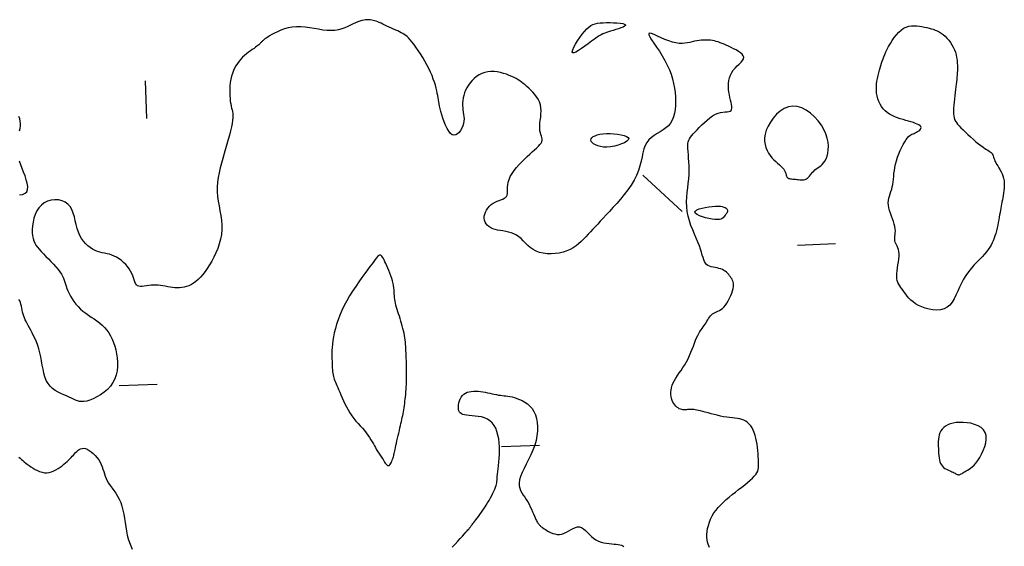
# Model space of a CAD drawing. Header units: millimetres. Extents: x 32690613 to 32693367, y 5343692 to 5344708.
# Tile 72 of 256: x 32692365 to 32692391, y 5343707 to 5343721. Entities that reach past the tile are written whole.
import ezdxf

# ---------------------------------------------------------------- set-up
doc = ezdxf.new("R2010")
doc.units = ezdxf.units.MM
doc.header["$LTSCALE"] = 20
doc.layers.add('02-DGM_HL_494.00', color=122, linetype='Continuous')

msp = doc.modelspace()

# ---------------------------------------------------------------- linework, layer by layer
at = {"layer": '02-DGM_HL_494.00', "elevation": 494, "flags": 128}
for points in [[(32692382.843, 5343707.202), (32692382.827, 5343707.246), (32692382.81, 5343707.293), (32692382.795, 5343707.345), (32692382.784, 5343707.403), (32692382.778, 5343707.469), (32692382.779, 5343707.542), (32692382.785, 5343707.62), (32692382.798, 5343707.701), (32692382.818, 5343707.784), (32692382.844, 5343707.869), (32692382.878, 5343707.952), (32692382.918, 5343708.034), (32692382.965, 5343708.112), (32692383.019, 5343708.187), (32692383.079, 5343708.259), (32692383.144, 5343708.329), (32692383.214, 5343708.398), (32692383.288, 5343708.465), (32692383.366, 5343708.531), (32692383.446, 5343708.597), (32692383.529, 5343708.662), (32692383.612, 5343708.728), (32692383.695, 5343708.792), (32692383.774, 5343708.854), (32692383.849, 5343708.915), (32692383.917, 5343708.973), (32692383.977, 5343709.027), (32692384.028, 5343709.078), (32692384.067, 5343709.125), (32692384.097, 5343709.169), (32692384.117, 5343709.211), (32692384.131, 5343709.254), (32692384.138, 5343709.299), (32692384.141, 5343709.346), (32692384.14, 5343709.399), (32692384.138, 5343709.458), (32692384.136, 5343709.524), (32692384.132, 5343709.596), (32692384.128, 5343709.673), (32692384.121, 5343709.754), (32692384.113, 5343709.837), (32692384.103, 5343709.92), (32692384.089, 5343710.001), (32692384.072, 5343710.081), (32692384.052, 5343710.156), (32692384.027, 5343710.227), (32692383.999, 5343710.292), (32692383.968, 5343710.353), (32692383.932, 5343710.407), (32692383.893, 5343710.455), (32692383.851, 5343710.495), (32692383.804, 5343710.529), (32692383.755, 5343710.554), (32692383.701, 5343710.574), (32692383.644, 5343710.588), (32692383.583, 5343710.598), (32692383.518, 5343710.607), (32692383.449, 5343710.615), (32692383.377, 5343710.623), (32692383.3, 5343710.634), (32692383.22, 5343710.648), (32692383.137, 5343710.666), (32692383.052, 5343710.685), (32692382.969, 5343710.706), (32692382.887, 5343710.727), (32692382.809, 5343710.748), (32692382.736, 5343710.767), (32692382.669, 5343710.785), (32692382.609, 5343710.8), (32692382.557, 5343710.812), (32692382.51, 5343710.822), (32692382.469, 5343710.829), (32692382.431, 5343710.834), (32692382.397, 5343710.837), (32692382.364, 5343710.839), (32692382.333, 5343710.838), (32692382.302, 5343710.836), (32692382.271, 5343710.834), (32692382.239, 5343710.831), (32692382.208, 5343710.829), (32692382.177, 5343710.829), (32692382.146, 5343710.831), (32692382.114, 5343710.836), (32692382.082, 5343710.845), (32692382.051, 5343710.859), (32692382.019, 5343710.877), (32692381.989, 5343710.9), (32692381.959, 5343710.927), (32692381.932, 5343710.958), (32692381.907, 5343710.994), (32692381.884, 5343711.034), (32692381.865, 5343711.078), (32692381.849, 5343711.127), (32692381.838, 5343711.178), (32692381.832, 5343711.233), (32692381.831, 5343711.291), (32692381.835, 5343711.351), (32692381.846, 5343711.412), (32692381.864, 5343711.475), (32692381.889, 5343711.538), (32692381.921, 5343711.602), (32692381.96, 5343711.667), (32692382.003, 5343711.732), (32692382.05, 5343711.8), (32692382.099, 5343711.869), (32692382.148, 5343711.941), (32692382.197, 5343712.016), (32692382.242, 5343712.094), (32692382.284, 5343712.176), (32692382.322, 5343712.259), (32692382.358, 5343712.344), (32692382.391, 5343712.428), (32692382.422, 5343712.51), (32692382.452, 5343712.589), (32692382.481, 5343712.663), (32692382.509, 5343712.73), (32692382.538, 5343712.79), (32692382.567, 5343712.843), (32692382.596, 5343712.891), (32692382.625, 5343712.934), (32692382.653, 5343712.974), (32692382.68, 5343713.012), (32692382.706, 5343713.049), (32692382.732, 5343713.086), (32692382.756, 5343713.124), (32692382.779, 5343713.162), (32692382.802, 5343713.2), (32692382.825, 5343713.237), (32692382.849, 5343713.272), (32692382.874, 5343713.305), (32692382.9, 5343713.333), (32692382.929, 5343713.358), (32692382.961, 5343713.378), (32692382.995, 5343713.394), (32692383.032, 5343713.41), (32692383.069, 5343713.426), (32692383.108, 5343713.445), (32692383.148, 5343713.468), (32692383.188, 5343713.498), (32692383.228, 5343713.536), (32692383.268, 5343713.584), (32692383.306, 5343713.641), (32692383.343, 5343713.703), (32692383.377, 5343713.769), (32692383.407, 5343713.837), (32692383.433, 5343713.904), (32692383.454, 5343713.968), (32692383.469, 5343714.028), (32692383.477, 5343714.08), (32692383.479, 5343714.127), (32692383.476, 5343714.168), (32692383.469, 5343714.205), (32692383.457, 5343714.239), (32692383.441, 5343714.27), (32692383.422, 5343714.301), (32692383.401, 5343714.331), (32692383.378, 5343714.361), (32692383.353, 5343714.392), (32692383.326, 5343714.423), (32692383.296, 5343714.452), (32692383.263, 5343714.479), (32692383.226, 5343714.504), (32692383.186, 5343714.525), (32692383.143, 5343714.543), (32692383.095, 5343714.557), (32692383.045, 5343714.567), (32692382.993, 5343714.577), (32692382.942, 5343714.586), (32692382.892, 5343714.598), (32692382.845, 5343714.612), (32692382.803, 5343714.632), (32692382.767, 5343714.658), (32692382.738, 5343714.692), (32692382.715, 5343714.734), (32692382.695, 5343714.784), (32692382.677, 5343714.842), (32692382.658, 5343714.908), (32692382.638, 5343714.981), (32692382.613, 5343715.063), (32692382.581, 5343715.151), (32692382.543, 5343715.247), (32692382.499, 5343715.35), (32692382.452, 5343715.458), (32692382.404, 5343715.572), (32692382.359, 5343715.689), (32692382.318, 5343715.809), (32692382.284, 5343715.932), (32692382.26, 5343716.056), (32692382.248, 5343716.181), (32692382.245, 5343716.305), (32692382.25, 5343716.429), (32692382.261, 5343716.553), (32692382.274, 5343716.675), (32692382.288, 5343716.796), (32692382.301, 5343716.915), (32692382.309, 5343717.031), (32692382.312, 5343717.144), (32692382.311, 5343717.254), (32692382.305, 5343717.359), (32692382.298, 5343717.458), (32692382.29, 5343717.551), (32692382.283, 5343717.636), (32692382.278, 5343717.713), (32692382.276, 5343717.78), (32692382.279, 5343717.838), (32692382.287, 5343717.888), (32692382.301, 5343717.932), (32692382.321, 5343717.973), (32692382.347, 5343718.013), (32692382.379, 5343718.054), (32692382.418, 5343718.099), (32692382.464, 5343718.149), (32692382.518, 5343718.207), (32692382.578, 5343718.27), (32692382.643, 5343718.336), (32692382.712, 5343718.402), (32692382.783, 5343718.465), (32692382.856, 5343718.524), (32692382.93, 5343718.575), (32692383.002, 5343718.615), (32692383.072, 5343718.643), (32692383.14, 5343718.661), (32692383.203, 5343718.671), (32692383.26, 5343718.677), (32692383.311, 5343718.681), (32692383.355, 5343718.687), (32692383.39, 5343718.697), (32692383.415, 5343718.714), (32692383.43, 5343718.741), (32692383.436, 5343718.776), (32692383.434, 5343718.82), (32692383.426, 5343718.871), (32692383.415, 5343718.928), (32692383.4, 5343718.991), (32692383.385, 5343719.059), (32692383.371, 5343719.13), (32692383.359, 5343719.203), (32692383.351, 5343719.279), (32692383.347, 5343719.355), (32692383.349, 5343719.431), (32692383.357, 5343719.506), (32692383.373, 5343719.579), (32692383.398, 5343719.649), (32692383.432, 5343719.716), (32692383.475, 5343719.777), (32692383.526, 5343719.835), (32692383.579, 5343719.889), (32692383.631, 5343719.939), (32692383.678, 5343719.986), (32692383.716, 5343720.032), (32692383.741, 5343720.075), (32692383.75, 5343720.117), (32692383.738, 5343720.158), (32692383.709, 5343720.199), (32692383.666, 5343720.238), (32692383.611, 5343720.275), (32692383.549, 5343720.311), (32692383.483, 5343720.345), (32692383.415, 5343720.377), (32692383.349, 5343720.407), (32692383.288, 5343720.435), (32692383.231, 5343720.46), (32692383.177, 5343720.483), (32692383.126, 5343720.503), (32692383.077, 5343720.521), (32692383.027, 5343720.536), (32692382.978, 5343720.548), (32692382.926, 5343720.558), (32692382.873, 5343720.565), (32692382.817, 5343720.569), (32692382.759, 5343720.571), (32692382.7, 5343720.57), (32692382.639, 5343720.566), (32692382.578, 5343720.56), (32692382.516, 5343720.551), (32692382.454, 5343720.539), (32692382.392, 5343720.525), (32692382.329, 5343720.511), (32692382.264, 5343720.498), (32692382.196, 5343720.487), (32692382.123, 5343720.482), (32692382.046, 5343720.484), (32692381.962, 5343720.495), (32692381.871, 5343720.516), (32692381.773, 5343720.55), (32692381.671, 5343720.591), (32692381.57, 5343720.635), (32692381.475, 5343720.678), (32692381.39, 5343720.715), (32692381.321, 5343720.741), (32692381.271, 5343720.752), (32692381.245, 5343720.742), (32692381.248, 5343720.709), (32692381.274, 5343720.654), (32692381.32, 5343720.58), (32692381.38, 5343720.49), (32692381.451, 5343720.388), (32692381.526, 5343720.276), (32692381.602, 5343720.158), (32692381.673, 5343720.036), (32692381.736, 5343719.914), (32692381.79, 5343719.791), (32692381.835, 5343719.669), (32692381.872, 5343719.547), (32692381.902, 5343719.426), (32692381.925, 5343719.307), (32692381.94, 5343719.19), (32692381.95, 5343719.074), (32692381.954, 5343718.961), (32692381.951, 5343718.851), (32692381.941, 5343718.746), (32692381.923, 5343718.646), (32692381.897, 5343718.552), (32692381.862, 5343718.465), (32692381.817, 5343718.386), (32692381.763, 5343718.316), (32692381.698, 5343718.256), (32692381.625, 5343718.203), (32692381.548, 5343718.154), (32692381.469, 5343718.107), (32692381.391, 5343718.058), (32692381.318, 5343718.006), (32692381.252, 5343717.946), (32692381.196, 5343717.877), (32692381.153, 5343717.796), (32692381.12, 5343717.704), (32692381.093, 5343717.603), (32692381.069, 5343717.493), (32692381.043, 5343717.377), (32692381.013, 5343717.256), (32692380.975, 5343717.131), (32692380.924, 5343717.005), (32692380.86, 5343716.877), (32692380.782, 5343716.75), (32692380.694, 5343716.625), (32692380.6, 5343716.502), (32692380.502, 5343716.383), (32692380.402, 5343716.269), (32692380.304, 5343716.161), (32692380.211, 5343716.059), (32692380.124, 5343715.966), (32692380.045, 5343715.88), (32692379.97, 5343715.799), (32692379.901, 5343715.724), (32692379.835, 5343715.653), (32692379.772, 5343715.585), (32692379.711, 5343715.519), (32692379.651, 5343715.454), (32692379.591, 5343715.389), (32692379.529, 5343715.325), (32692379.466, 5343715.263), (32692379.4, 5343715.204), (32692379.33, 5343715.149), (32692379.254, 5343715.098), (32692379.173, 5343715.053), (32692379.084, 5343715.015), (32692378.988, 5343714.984), (32692378.886, 5343714.96), (32692378.78, 5343714.946), (32692378.674, 5343714.939), (32692378.568, 5343714.943), (32692378.465, 5343714.955), (32692378.368, 5343714.978), (32692378.278, 5343715.011), (32692378.198, 5343715.054), (32692378.126, 5343715.106), (32692378.06, 5343715.163), (32692377.999, 5343715.222), (32692377.94, 5343715.282), (32692377.882, 5343715.339), (32692377.823, 5343715.391), (32692377.761, 5343715.435), (32692377.695, 5343715.47), (32692377.625, 5343715.495), (32692377.553, 5343715.514), (32692377.479, 5343715.529), (32692377.406, 5343715.541), (32692377.334, 5343715.552), (32692377.265, 5343715.564), (32692377.199, 5343715.58), (32692377.139, 5343715.601), (32692377.084, 5343715.627), (32692377.035, 5343715.658), (32692376.993, 5343715.694), (32692376.959, 5343715.734), (32692376.934, 5343715.777), (32692376.917, 5343715.824), (32692376.91, 5343715.875), (32692376.913, 5343715.928), (32692376.925, 5343715.983), (32692376.946, 5343716.038), (32692376.974, 5343716.093), (32692377.009, 5343716.145), (32692377.05, 5343716.193), (32692377.095, 5343716.236), (32692377.145, 5343716.273), (32692377.197, 5343716.303), (32692377.25, 5343716.327), (32692377.302, 5343716.347), (32692377.353, 5343716.365), (32692377.4, 5343716.382), (32692377.441, 5343716.402), (32692377.474, 5343716.425), (32692377.499, 5343716.454), (32692377.514, 5343716.489), (32692377.521, 5343716.532), (32692377.523, 5343716.581), (32692377.523, 5343716.635), (32692377.524, 5343716.695), (32692377.53, 5343716.76), (32692377.542, 5343716.829), (32692377.565, 5343716.901), (32692377.599, 5343716.977), (32692377.645, 5343717.054), (32692377.699, 5343717.133), (32692377.761, 5343717.211), (32692377.828, 5343717.289), (32692377.899, 5343717.364), (32692377.97, 5343717.436), (32692378.042, 5343717.504), (32692378.111, 5343717.566), (32692378.176, 5343717.624), (32692378.237, 5343717.678), (32692378.292, 5343717.727), (32692378.34, 5343717.773), (32692378.379, 5343717.816), (32692378.41, 5343717.856), (32692378.43, 5343717.894), (32692378.438, 5343717.93), (32692378.438, 5343717.966), (32692378.43, 5343718.003), (32692378.419, 5343718.041), (32692378.405, 5343718.083), (32692378.391, 5343718.129), (32692378.38, 5343718.181), (32692378.374, 5343718.239), (32692378.375, 5343718.306), (32692378.381, 5343718.378), (32692378.39, 5343718.456), (32692378.399, 5343718.537), (32692378.406, 5343718.621), (32692378.409, 5343718.704), (32692378.405, 5343718.786), (32692378.392, 5343718.865), (32692378.367, 5343718.941), (32692378.334, 5343719.012), (32692378.292, 5343719.078), (32692378.245, 5343719.141), (32692378.194, 5343719.199), (32692378.14, 5343719.253), (32692378.087, 5343719.303), (32692378.035, 5343719.348), (32692377.987, 5343719.39), (32692377.941, 5343719.428), (32692377.896, 5343719.463), (32692377.85, 5343719.495), (32692377.803, 5343719.526), (32692377.753, 5343719.556), (32692377.699, 5343719.584), (32692377.638, 5343719.613), (32692377.571, 5343719.642), (32692377.498, 5343719.67), (32692377.421, 5343719.695), (32692377.34, 5343719.717), (32692377.257, 5343719.733), (32692377.173, 5343719.743), (32692377.089, 5343719.745), (32692377.007, 5343719.737), (32692376.928, 5343719.719), (32692376.852, 5343719.691), (32692376.78, 5343719.654), (32692376.712, 5343719.61), (32692376.649, 5343719.56), (32692376.591, 5343719.504), (32692376.539, 5343719.444), (32692376.493, 5343719.381), (32692376.453, 5343719.316), (32692376.42, 5343719.249), (32692376.392, 5343719.182), (32692376.371, 5343719.114), (32692376.355, 5343719.047), (32692376.345, 5343718.98), (32692376.34, 5343718.914), (32692376.34, 5343718.851), (32692376.345, 5343718.79), (32692376.352, 5343718.73), (32692376.361, 5343718.672), (32692376.37, 5343718.614), (32692376.376, 5343718.556), (32692376.379, 5343718.497), (32692376.376, 5343718.437), (32692376.365, 5343718.375), (32692376.346, 5343718.311), (32692376.32, 5343718.248), (32692376.287, 5343718.19), (32692376.248, 5343718.138), (32692376.206, 5343718.098), (32692376.16, 5343718.072), (32692376.114, 5343718.064), (32692376.067, 5343718.078), (32692376.021, 5343718.114), (32692375.977, 5343718.171), (32692375.934, 5343718.244), (32692375.895, 5343718.327), (32692375.858, 5343718.418), (32692375.825, 5343718.512), (32692375.796, 5343718.603), (32692375.771, 5343718.688), (32692375.752, 5343718.763), (32692375.737, 5343718.83), (32692375.724, 5343718.891), (32692375.714, 5343718.946), (32692375.705, 5343719), (32692375.697, 5343719.053), (32692375.687, 5343719.109), (32692375.676, 5343719.168), (32692375.662, 5343719.233), (32692375.645, 5343719.304), (32692375.624, 5343719.38), (32692375.599, 5343719.461), (32692375.57, 5343719.546), (32692375.536, 5343719.635), (32692375.497, 5343719.727), (32692375.453, 5343719.822), (32692375.402, 5343719.92), (32692375.347, 5343720.018), (32692375.29, 5343720.116), (32692375.23, 5343720.21), (32692375.17, 5343720.3), (32692375.112, 5343720.384), (32692375.057, 5343720.46), (32692375.006, 5343720.526), (32692374.96, 5343720.581), (32692374.918, 5343720.627), (32692374.879, 5343720.664), (32692374.843, 5343720.695), (32692374.806, 5343720.721), (32692374.768, 5343720.744), (32692374.727, 5343720.765), (32692374.683, 5343720.787), (32692374.634, 5343720.811), (32692374.581, 5343720.836), (32692374.524, 5343720.862), (32692374.466, 5343720.889), (32692374.408, 5343720.916), (32692374.35, 5343720.942), (32692374.294, 5343720.967), (32692374.242, 5343720.991), (32692374.193, 5343721.013), (32692374.147, 5343721.033), (32692374.105, 5343721.051), (32692374.064, 5343721.067), (32692374.025, 5343721.08), (32692373.987, 5343721.091), (32692373.949, 5343721.1), (32692373.91, 5343721.106), (32692373.869, 5343721.109), (32692373.827, 5343721.109), (32692373.783, 5343721.106), (32692373.736, 5343721.099), (32692373.687, 5343721.088), (32692373.635, 5343721.072), (32692373.579, 5343721.053), (32692373.519, 5343721.028), (32692373.456, 5343720.998), (32692373.388, 5343720.965), (32692373.315, 5343720.931), (32692373.238, 5343720.898), (32692373.156, 5343720.869), (32692373.068, 5343720.845), (32692372.975, 5343720.828), (32692372.875, 5343720.821), (32692372.77, 5343720.824), (32692372.66, 5343720.837), (32692372.546, 5343720.855), (32692372.43, 5343720.875), (32692372.313, 5343720.896), (32692372.195, 5343720.913), (32692372.079, 5343720.923), (32692371.965, 5343720.924), (32692371.854, 5343720.914), (32692371.748, 5343720.894), (32692371.648, 5343720.865), (32692371.553, 5343720.831), (32692371.466, 5343720.793), (32692371.387, 5343720.754), (32692371.317, 5343720.716), (32692371.257, 5343720.68), (32692371.207, 5343720.649), (32692371.167, 5343720.623), (32692371.134, 5343720.6), (32692371.109, 5343720.58), (32692371.088, 5343720.563), (32692371.072, 5343720.548), (32692371.059, 5343720.535), (32692371.046, 5343720.522), (32692371.034, 5343720.509), (32692371.021, 5343720.495), (32692371.007, 5343720.481), (32692370.99, 5343720.465), (32692370.97, 5343720.448), (32692370.947, 5343720.429), (32692370.919, 5343720.407), (32692370.885, 5343720.382), (32692370.846, 5343720.354), (32692370.801, 5343720.322), (32692370.753, 5343720.288), (32692370.702, 5343720.25), (32692370.65, 5343720.209), (32692370.598, 5343720.164), (32692370.546, 5343720.117), (32692370.497, 5343720.067), (32692370.451, 5343720.013), (32692370.408, 5343719.956), (32692370.368, 5343719.896), (32692370.333, 5343719.833), (32692370.302, 5343719.766), (32692370.275, 5343719.694), (32692370.252, 5343719.619), (32692370.234, 5343719.539), (32692370.221, 5343719.455), (32692370.212, 5343719.369), (32692370.207, 5343719.281), (32692370.207, 5343719.194), (32692370.209, 5343719.11), (32692370.214, 5343719.029), (32692370.222, 5343718.955), (32692370.232, 5343718.889), (32692370.243, 5343718.831), (32692370.255, 5343718.78), (32692370.267, 5343718.732), (32692370.277, 5343718.686), (32692370.285, 5343718.638), (32692370.289, 5343718.586), (32692370.288, 5343718.526), (32692370.282, 5343718.457), (32692370.269, 5343718.375), (32692370.25, 5343718.283), (32692370.226, 5343718.18), (32692370.198, 5343718.07), (32692370.167, 5343717.953), (32692370.133, 5343717.832), (32692370.097, 5343717.707), (32692370.06, 5343717.581), (32692370.024, 5343717.454), (32692369.989, 5343717.328), (32692369.956, 5343717.202), (32692369.927, 5343717.075), (32692369.904, 5343716.949), (32692369.887, 5343716.824), (32692369.877, 5343716.698), (32692369.877, 5343716.573), (32692369.887, 5343716.448), (32692369.904, 5343716.324), (32692369.926, 5343716.2), (32692369.949, 5343716.075), (32692369.971, 5343715.951), (32692369.989, 5343715.827), (32692369.999, 5343715.702), (32692370, 5343715.577), (32692369.988, 5343715.452), (32692369.965, 5343715.327), (32692369.932, 5343715.203), (32692369.89, 5343715.083), (32692369.842, 5343714.966), (32692369.789, 5343714.853), (32692369.733, 5343714.747), (32692369.675, 5343714.647), (32692369.616, 5343714.555), (32692369.556, 5343714.47), (32692369.497, 5343714.394), (32692369.437, 5343714.325), (32692369.377, 5343714.264), (32692369.316, 5343714.211), (32692369.256, 5343714.165), (32692369.195, 5343714.128), (32692369.133, 5343714.098), (32692369.071, 5343714.075), (32692369.01, 5343714.059), (32692368.947, 5343714.049), (32692368.885, 5343714.044), (32692368.823, 5343714.043), (32692368.76, 5343714.046), (32692368.697, 5343714.053), (32692368.634, 5343714.062), (32692368.571, 5343714.073), (32692368.508, 5343714.084), (32692368.445, 5343714.095), (32692368.382, 5343714.105), (32692368.319, 5343714.112), (32692368.257, 5343714.117), (32692368.194, 5343714.117), (32692368.132, 5343714.112), (32692368.071, 5343714.104), (32692368.012, 5343714.095), (32692367.956, 5343714.086), (32692367.903, 5343714.081), (32692367.856, 5343714.08), (32692367.813, 5343714.086), (32692367.778, 5343714.1), (32692367.749, 5343714.125), (32692367.726, 5343714.159), (32692367.706, 5343714.201), (32692367.689, 5343714.25), (32692367.671, 5343714.303), (32692367.65, 5343714.361), (32692367.626, 5343714.421), (32692367.596, 5343714.482), (32692367.559, 5343714.543), (32692367.515, 5343714.603), (32692367.465, 5343714.66), (32692367.41, 5343714.715), (32692367.351, 5343714.765), (32692367.29, 5343714.81), (32692367.227, 5343714.85), (32692367.163, 5343714.882), (32692367.1, 5343714.908), (32692367.037, 5343714.927), (32692366.974, 5343714.942), (32692366.91, 5343714.956), (32692366.847, 5343714.969), (32692366.784, 5343714.985), (32692366.721, 5343715.004), (32692366.657, 5343715.029), (32692366.594, 5343715.062), (32692366.531, 5343715.103), (32692366.469, 5343715.151), (32692366.411, 5343715.207), (32692366.356, 5343715.272), (32692366.305, 5343715.344), (32692366.26, 5343715.424), (32692366.221, 5343715.513), (32692366.19, 5343715.609), (32692366.163, 5343715.71), (32692366.138, 5343715.813), (32692366.112, 5343715.915), (32692366.082, 5343716.013), (32692366.046, 5343716.104), (32692366, 5343716.185), (32692365.942, 5343716.252), (32692365.871, 5343716.304), (32692365.787, 5343716.34), (32692365.696, 5343716.36), (32692365.6, 5343716.364), (32692365.504, 5343716.353), (32692365.409, 5343716.325), (32692365.321, 5343716.283), (32692365.243, 5343716.225), (32692365.177, 5343716.153), (32692365.123, 5343716.068), (32692365.08, 5343715.975), (32692365.048, 5343715.877), (32692365.025, 5343715.776), (32692365.011, 5343715.677), (32692365.004, 5343715.581), (32692365.005, 5343715.493), (32692365.011, 5343715.415), (32692365.023, 5343715.345), (32692365.042, 5343715.282), (32692365.067, 5343715.224), (32692365.098, 5343715.169), (32692365.137, 5343715.115), (32692365.182, 5343715.06), (32692365.235, 5343715.002), (32692365.295, 5343714.939), (32692365.36, 5343714.873), (32692365.428, 5343714.804), (32692365.497, 5343714.734), (32692365.564, 5343714.664), (32692365.628, 5343714.595), (32692365.685, 5343714.528), (32692365.734, 5343714.465), (32692365.773, 5343714.407), (32692365.804, 5343714.352), (32692365.828, 5343714.299), (32692365.847, 5343714.247), (32692365.864, 5343714.196), (32692365.88, 5343714.143), (32692365.897, 5343714.087), (32692365.918, 5343714.028), (32692365.944, 5343713.964), (32692365.975, 5343713.896), (32692366.012, 5343713.826), (32692366.054, 5343713.755), (32692366.101, 5343713.684), (32692366.153, 5343713.615), (32692366.211, 5343713.548), (32692366.273, 5343713.485), (32692366.34, 5343713.428), (32692366.411, 5343713.374), (32692366.484, 5343713.324), (32692366.559, 5343713.274), (32692366.634, 5343713.225), (32692366.707, 5343713.174), (32692366.778, 5343713.121), (32692366.845, 5343713.063), (32692366.908, 5343713), (32692366.965, 5343712.932), (32692367.018, 5343712.859), (32692367.065, 5343712.78), (32692367.107, 5343712.695), (32692367.145, 5343712.606), (32692367.177, 5343712.51), (32692367.204, 5343712.41), (32692367.227, 5343712.304), (32692367.242, 5343712.195), (32692367.251, 5343712.083), (32692367.249, 5343711.97), (32692367.238, 5343711.859), (32692367.215, 5343711.75), (32692367.178, 5343711.645), (32692367.127, 5343711.545), (32692367.061, 5343711.453), (32692366.982, 5343711.368), (32692366.894, 5343711.292), (32692366.801, 5343711.225), (32692366.705, 5343711.167), (32692366.61, 5343711.12), (32692366.52, 5343711.084), (32692366.437, 5343711.059), (32692366.365, 5343711.047), (32692366.302, 5343711.044), (32692366.245, 5343711.051), (32692366.192, 5343711.066), (32692366.141, 5343711.086), (32692366.089, 5343711.11), (32692366.034, 5343711.138), (32692365.974, 5343711.166), (32692365.907, 5343711.195), (32692365.835, 5343711.226), (32692365.759, 5343711.258), (32692365.683, 5343711.296), (32692365.608, 5343711.339), (32692365.538, 5343711.39), (32692365.474, 5343711.45), (32692365.418, 5343711.52), (32692365.374, 5343711.602), (32692365.338, 5343711.694), (32692365.31, 5343711.794), (32692365.287, 5343711.899), (32692365.267, 5343712.008), (32692365.248, 5343712.117), (32692365.229, 5343712.226), (32692365.206, 5343712.332), (32692365.179, 5343712.432), (32692365.148, 5343712.528), (32692365.113, 5343712.617), (32692365.077, 5343712.702), (32692365.039, 5343712.781), (32692365.002, 5343712.856), (32692364.965, 5343712.924), (32692364.93, 5343712.988), (32692364.898, 5343713.047), (32692364.868, 5343713.102), (32692364.842, 5343713.153), (32692364.818, 5343713.203), (32692364.796, 5343713.251), (32692364.777, 5343713.299), (32692364.761, 5343713.348), (32692364.747, 5343713.398), (32692364.736, 5343713.451), (32692364.726, 5343713.505), (32692364.716, 5343713.558), (32692364.704, 5343713.61), (32692364.691, 5343713.658), (32692364.673, 5343713.701), (32692364.651, 5343713.737)], [(32692368.023, 5343718.502), (32692367.984, 5343719.501)], [(32692364.671, 5343718.183), (32692364.683, 5343718.246), (32692364.691, 5343718.309), (32692364.692, 5343718.372), (32692364.686, 5343718.434), (32692364.672, 5343718.495), (32692364.652, 5343718.554)], [(32692364.67, 5343716.494), (32692364.749, 5343716.507), (32692364.813, 5343716.534), (32692364.857, 5343716.577), (32692364.88, 5343716.637), (32692364.884, 5343716.711), (32692364.871, 5343716.797), (32692364.847, 5343716.891), (32692364.814, 5343716.991), (32692364.775, 5343717.092), (32692364.736, 5343717.192), (32692364.699, 5343717.288), (32692364.667, 5343717.377)], [(32692382.129, 5343716.051), (32692381.091, 5343717.011)], [(32692385.166, 5343715.169), (32692386.165, 5343715.208)], [(32692367.297, 5343711.468), (32692368.296, 5343711.507)], [(32692376.07, 5343707.208), (32692376.144, 5343707.289), (32692376.216, 5343707.367), (32692376.282, 5343707.439), (32692376.34, 5343707.503), (32692376.389, 5343707.557), (32692376.428, 5343707.601), (32692376.459, 5343707.636), (32692376.483, 5343707.664), (32692376.502, 5343707.686), (32692376.516, 5343707.704), (32692376.528, 5343707.719), (32692376.538, 5343707.732), (32692376.548, 5343707.745), (32692376.558, 5343707.759), (32692376.57, 5343707.773), (32692376.582, 5343707.79), (32692376.597, 5343707.809), (32692376.615, 5343707.832), (32692376.636, 5343707.859), (32692376.661, 5343707.892), (32692376.69, 5343707.93), (32692376.723, 5343707.973), (32692376.759, 5343708.021), (32692376.798, 5343708.073), (32692376.838, 5343708.129), (32692376.879, 5343708.188), (32692376.921, 5343708.25), (32692376.962, 5343708.313), (32692377.002, 5343708.378), (32692377.04, 5343708.443), (32692377.077, 5343708.507), (32692377.11, 5343708.571), (32692377.141, 5343708.631), (32692377.168, 5343708.689), (32692377.192, 5343708.742), (32692377.21, 5343708.79), (32692377.224, 5343708.833), (32692377.234, 5343708.871), (32692377.241, 5343708.908), (32692377.245, 5343708.944), (32692377.249, 5343708.983), (32692377.252, 5343709.026), (32692377.255, 5343709.075), (32692377.261, 5343709.133), (32692377.268, 5343709.201), (32692377.278, 5343709.278), (32692377.287, 5343709.363), (32692377.297, 5343709.454), (32692377.305, 5343709.551), (32692377.311, 5343709.651), (32692377.313, 5343709.754), (32692377.312, 5343709.858), (32692377.305, 5343709.962), (32692377.293, 5343710.064), (32692377.274, 5343710.162), (32692377.248, 5343710.255), (32692377.214, 5343710.342), (32692377.173, 5343710.42), (32692377.122, 5343710.487), (32692377.063, 5343710.543), (32692376.994, 5343710.587), (32692376.917, 5343710.618), (32692376.836, 5343710.641), (32692376.753, 5343710.656), (32692376.67, 5343710.666), (32692376.59, 5343710.673), (32692376.516, 5343710.679), (32692376.449, 5343710.686), (32692376.393, 5343710.696), (32692376.347, 5343710.709), (32692376.31, 5343710.725), (32692376.281, 5343710.746), (32692376.259, 5343710.77), (32692376.245, 5343710.799), (32692376.236, 5343710.833), (32692376.232, 5343710.872), (32692376.232, 5343710.916), (32692376.237, 5343710.964), (32692376.247, 5343711.014), (32692376.261, 5343711.065), (32692376.281, 5343711.114), (32692376.306, 5343711.161), (32692376.336, 5343711.203), (32692376.372, 5343711.239), (32692376.414, 5343711.268), (32692376.461, 5343711.29), (32692376.512, 5343711.306), (32692376.567, 5343711.316), (32692376.625, 5343711.321), (32692376.686, 5343711.322), (32692376.748, 5343711.318), (32692376.81, 5343711.312), (32692376.873, 5343711.303), (32692376.936, 5343711.292), (32692376.998, 5343711.279), (32692377.059, 5343711.266), (32692377.119, 5343711.253), (32692377.177, 5343711.24), (32692377.233, 5343711.229), (32692377.286, 5343711.219), (32692377.338, 5343711.212), (32692377.387, 5343711.206), (32692377.436, 5343711.201), (32692377.485, 5343711.196), (32692377.536, 5343711.189), (32692377.589, 5343711.18), (32692377.645, 5343711.168), (32692377.706, 5343711.152), (32692377.772, 5343711.131), (32692377.841, 5343711.105), (32692377.912, 5343711.071), (32692377.982, 5343711.031), (32692378.05, 5343710.983), (32692378.114, 5343710.926), (32692378.171, 5343710.86), (32692378.221, 5343710.783), (32692378.261, 5343710.696), (32692378.29, 5343710.6), (32692378.31, 5343710.495), (32692378.318, 5343710.384), (32692378.316, 5343710.267), (32692378.302, 5343710.145), (32692378.278, 5343710.021), (32692378.242, 5343709.894), (32692378.194, 5343709.768), (32692378.139, 5343709.642), (32692378.079, 5343709.518), (32692378.019, 5343709.398), (32692377.961, 5343709.283), (32692377.909, 5343709.175), (32692377.868, 5343709.074), (32692377.839, 5343708.982), (32692377.828, 5343708.9), (32692377.83, 5343708.827), (32692377.846, 5343708.761), (32692377.871, 5343708.699), (32692377.903, 5343708.641), (32692377.94, 5343708.584), (32692377.98, 5343708.527), (32692378.019, 5343708.468), (32692378.057, 5343708.405), (32692378.092, 5343708.34), (32692378.125, 5343708.274), (32692378.155, 5343708.208), (32692378.183, 5343708.145), (32692378.209, 5343708.085), (32692378.232, 5343708.03), (32692378.253, 5343707.982), (32692378.271, 5343707.942), (32692378.287, 5343707.91), (32692378.302, 5343707.883), (32692378.315, 5343707.861), (32692378.327, 5343707.843), (32692378.338, 5343707.829), (32692378.349, 5343707.816), (32692378.36, 5343707.804), (32692378.371, 5343707.791), (32692378.383, 5343707.778), (32692378.397, 5343707.765), (32692378.414, 5343707.75), (32692378.434, 5343707.733), (32692378.458, 5343707.715), (32692378.487, 5343707.695), (32692378.522, 5343707.672), (32692378.563, 5343707.647), (32692378.609, 5343707.621), (32692378.661, 5343707.596), (32692378.716, 5343707.574), (32692378.774, 5343707.557), (32692378.835, 5343707.547), (32692378.897, 5343707.545), (32692378.959, 5343707.554), (32692379.02, 5343707.575), (32692379.081, 5343707.604), (32692379.142, 5343707.638), (32692379.201, 5343707.673), (32692379.259, 5343707.705), (32692379.315, 5343707.73), (32692379.37, 5343707.744), (32692379.424, 5343707.745), (32692379.475, 5343707.728), (32692379.526, 5343707.696), (32692379.576, 5343707.653), (32692379.627, 5343707.603), (32692379.68, 5343707.549), (32692379.735, 5343707.495), (32692379.792, 5343707.444), (32692379.854, 5343707.4), (32692379.92, 5343707.366), (32692379.99, 5343707.341), (32692380.061, 5343707.323), (32692380.133, 5343707.311), (32692380.203, 5343707.303), (32692380.271, 5343707.297), (32692380.335, 5343707.293), (32692380.392, 5343707.288), (32692380.443, 5343707.28), (32692380.488, 5343707.271), (32692380.527, 5343707.259), (32692380.561, 5343707.245), (32692380.591, 5343707.23)], [(32692377.367, 5343709.86), (32692378.367, 5343709.899)], [(32692364.65, 5343709.582), (32692364.683, 5343709.552), (32692364.717, 5343709.522), (32692364.752, 5343709.491), (32692364.79, 5343709.459), (32692364.83, 5343709.427), (32692364.873, 5343709.394), (32692364.919, 5343709.36), (32692364.969, 5343709.325), (32692365.023, 5343709.29), (32692365.079, 5343709.258), (32692365.138, 5343709.228), (32692365.198, 5343709.203), (32692365.26, 5343709.184), (32692365.323, 5343709.172), (32692365.385, 5343709.17), (32692365.447, 5343709.177), (32692365.509, 5343709.193), (32692365.569, 5343709.217), (32692365.627, 5343709.247), (32692365.683, 5343709.281), (32692365.737, 5343709.318), (32692365.788, 5343709.357), (32692365.835, 5343709.396), (32692365.879, 5343709.433), (32692365.919, 5343709.47), (32692365.956, 5343709.505), (32692365.991, 5343709.539), (32692366.024, 5343709.573), (32692366.056, 5343709.606), (32692366.086, 5343709.638), (32692366.116, 5343709.671), (32692366.146, 5343709.703), (32692366.177, 5343709.734), (32692366.209, 5343709.762), (32692366.242, 5343709.785), (32692366.278, 5343709.803), (32692366.316, 5343709.814), (32692366.357, 5343709.815), (32692366.403, 5343709.807), (32692366.452, 5343709.788), (32692366.504, 5343709.758), (32692366.558, 5343709.72), (32692366.611, 5343709.675), (32692366.663, 5343709.623), (32692366.711, 5343709.567), (32692366.755, 5343709.508), (32692366.792, 5343709.447), (32692366.822, 5343709.386), (32692366.846, 5343709.324), (32692366.867, 5343709.262), (32692366.885, 5343709.201), (32692366.903, 5343709.139), (32692366.924, 5343709.077), (32692366.948, 5343709.015), (32692366.978, 5343708.954), (32692367.015, 5343708.893), (32692367.059, 5343708.831), (32692367.106, 5343708.767), (32692367.155, 5343708.7), (32692367.204, 5343708.63), (32692367.252, 5343708.554), (32692367.296, 5343708.473), (32692367.334, 5343708.384), (32692367.365, 5343708.288), (32692367.391, 5343708.185), (32692367.412, 5343708.078), (32692367.43, 5343707.967), (32692367.447, 5343707.856), (32692367.465, 5343707.744), (32692367.484, 5343707.635), (32692367.506, 5343707.529), (32692367.534, 5343707.429), (32692367.564, 5343707.333), (32692367.598, 5343707.243), (32692367.632, 5343707.159)]]:
    msp.add_lwpolyline(points, dxfattribs=at)
for points in [[(32692380.636, 5343720.977), (32692380.636, 5343720.958), (32692380.612, 5343720.938), (32692380.57, 5343720.915), (32692380.514, 5343720.892), (32692380.448, 5343720.869), (32692380.378, 5343720.846), (32692380.308, 5343720.825), (32692380.242, 5343720.806), (32692380.185, 5343720.789), (32692380.134, 5343720.773), (32692380.086, 5343720.756), (32692380.041, 5343720.737), (32692379.993, 5343720.713), (32692379.942, 5343720.683), (32692379.884, 5343720.645), (32692379.817, 5343720.597), (32692379.738, 5343720.54), (32692379.653, 5343720.475), (32692379.564, 5343720.41), (32692379.478, 5343720.348), (32692379.397, 5343720.294), (32692379.328, 5343720.254), (32692379.275, 5343720.232), (32692379.242, 5343720.233), (32692379.232, 5343720.261), (32692379.244, 5343720.312), (32692379.273, 5343720.381), (32692379.316, 5343720.462), (32692379.369, 5343720.55), (32692379.429, 5343720.639), (32692379.491, 5343720.725), (32692379.553, 5343720.801), (32692379.611, 5343720.864), (32692379.666, 5343720.914), (32692379.72, 5343720.953), (32692379.775, 5343720.982), (32692379.833, 5343721.002), (32692379.896, 5343721.016), (32692379.966, 5343721.024), (32692380.044, 5343721.029), (32692380.132, 5343721.031), (32692380.226, 5343721.031), (32692380.32, 5343721.028), (32692380.41, 5343721.023), (32692380.492, 5343721.016), (32692380.56, 5343721.006), (32692380.609, 5343720.993)], [(32692390.492, 5343715.968), (32692390.481, 5343715.903), (32692390.468, 5343715.835), (32692390.454, 5343715.764), (32692390.44, 5343715.693), (32692390.424, 5343715.62), (32692390.407, 5343715.549), (32692390.389, 5343715.479), (32692390.369, 5343715.412), (32692390.348, 5343715.348), (32692390.325, 5343715.286), (32692390.299, 5343715.227), (32692390.268, 5343715.169), (32692390.233, 5343715.111), (32692390.193, 5343715.052), (32692390.146, 5343714.991), (32692390.091, 5343714.928), (32692390.029, 5343714.861), (32692389.961, 5343714.791), (32692389.889, 5343714.716), (32692389.815, 5343714.637), (32692389.74, 5343714.554), (32692389.668, 5343714.465), (32692389.6, 5343714.372), (32692389.538, 5343714.272), (32692389.483, 5343714.167), (32692389.433, 5343714.06), (32692389.387, 5343713.952), (32692389.341, 5343713.849), (32692389.292, 5343713.751), (32692389.239, 5343713.664), (32692389.178, 5343713.589), (32692389.108, 5343713.53), (32692389.026, 5343713.489), (32692388.935, 5343713.466), (32692388.837, 5343713.457), (32692388.735, 5343713.463), (32692388.633, 5343713.479), (32692388.533, 5343713.506), (32692388.438, 5343713.54), (32692388.352, 5343713.58), (32692388.276, 5343713.624), (32692388.21, 5343713.671), (32692388.153, 5343713.721), (32692388.103, 5343713.772), (32692388.059, 5343713.823), (32692388.019, 5343713.873), (32692387.984, 5343713.923), (32692387.95, 5343713.97), (32692387.917, 5343714.014), (32692387.886, 5343714.056), (32692387.858, 5343714.099), (32692387.833, 5343714.141), (32692387.811, 5343714.187), (32692387.795, 5343714.236), (32692387.784, 5343714.289), (32692387.78, 5343714.35), (32692387.782, 5343714.417), (32692387.789, 5343714.49), (32692387.8, 5343714.567), (32692387.813, 5343714.646), (32692387.825, 5343714.725), (32692387.836, 5343714.801), (32692387.843, 5343714.874), (32692387.844, 5343714.94), (32692387.838, 5343714.998), (32692387.826, 5343715.05), (32692387.81, 5343715.096), (32692387.793, 5343715.138), (32692387.774, 5343715.176), (32692387.757, 5343715.212), (32692387.743, 5343715.247), (32692387.733, 5343715.283), (32692387.729, 5343715.32), (32692387.73, 5343715.359), (32692387.734, 5343715.401), (32692387.739, 5343715.445), (32692387.743, 5343715.492), (32692387.744, 5343715.543), (32692387.741, 5343715.599), (32692387.732, 5343715.658), (32692387.716, 5343715.723), (32692387.693, 5343715.791), (32692387.667, 5343715.862), (32692387.64, 5343715.934), (32692387.614, 5343716.007), (32692387.59, 5343716.08), (32692387.571, 5343716.15), (32692387.56, 5343716.219), (32692387.558, 5343716.283), (32692387.563, 5343716.345), (32692387.575, 5343716.405), (32692387.591, 5343716.463), (32692387.61, 5343716.521), (32692387.629, 5343716.579), (32692387.648, 5343716.639), (32692387.664, 5343716.701), (32692387.676, 5343716.765), (32692387.685, 5343716.833), (32692387.693, 5343716.904), (32692387.7, 5343716.977), (32692387.708, 5343717.054), (32692387.719, 5343717.135), (32692387.733, 5343717.218), (32692387.751, 5343717.305), (32692387.776, 5343717.394), (32692387.805, 5343717.486), (32692387.839, 5343717.576), (32692387.875, 5343717.664), (32692387.913, 5343717.747), (32692387.951, 5343717.824), (32692387.99, 5343717.892), (32692388.026, 5343717.949), (32692388.061, 5343717.995), (32692388.093, 5343718.03), (32692388.123, 5343718.056), (32692388.153, 5343718.075), (32692388.182, 5343718.09), (32692388.21, 5343718.102), (32692388.24, 5343718.113), (32692388.27, 5343718.126), (32692388.301, 5343718.141), (32692388.332, 5343718.159), (32692388.36, 5343718.179), (32692388.386, 5343718.2), (32692388.405, 5343718.223), (32692388.417, 5343718.246), (32692388.421, 5343718.27), (32692388.413, 5343718.292), (32692388.394, 5343718.314), (32692388.363, 5343718.335), (32692388.323, 5343718.356), (32692388.274, 5343718.376), (32692388.218, 5343718.396), (32692388.156, 5343718.416), (32692388.089, 5343718.436), (32692388.019, 5343718.456), (32692387.947, 5343718.477), (32692387.874, 5343718.5), (32692387.801, 5343718.524), (32692387.729, 5343718.552), (32692387.66, 5343718.583), (32692387.593, 5343718.619), (32692387.531, 5343718.659), (32692387.474, 5343718.706), (32692387.423, 5343718.759), (32692387.379, 5343718.819), (32692387.34, 5343718.883), (32692387.308, 5343718.952), (32692387.283, 5343719.024), (32692387.263, 5343719.099), (32692387.251, 5343719.175), (32692387.244, 5343719.253), (32692387.244, 5343719.331), (32692387.25, 5343719.409), (32692387.26, 5343719.486), (32692387.274, 5343719.562), (32692387.29, 5343719.636), (32692387.309, 5343719.707), (32692387.328, 5343719.776), (32692387.346, 5343719.841), (32692387.364, 5343719.902), (32692387.382, 5343719.961), (32692387.4, 5343720.018), (32692387.42, 5343720.076), (32692387.442, 5343720.134), (32692387.466, 5343720.194), (32692387.495, 5343720.259), (32692387.529, 5343720.328), (32692387.568, 5343720.402), (32692387.612, 5343720.48), (32692387.661, 5343720.559), (32692387.714, 5343720.637), (32692387.772, 5343720.71), (32692387.832, 5343720.777), (32692387.896, 5343720.836), (32692387.962, 5343720.882), (32692388.03, 5343720.916), (32692388.1, 5343720.937), (32692388.17, 5343720.948), (32692388.241, 5343720.951), (32692388.311, 5343720.946), (32692388.379, 5343720.937), (32692388.446, 5343720.925), (32692388.511, 5343720.912), (32692388.573, 5343720.899), (32692388.631, 5343720.886), (32692388.688, 5343720.872), (32692388.743, 5343720.855), (32692388.796, 5343720.837), (32692388.848, 5343720.814), (32692388.899, 5343720.787), (32692388.951, 5343720.754), (32692389.002, 5343720.716), (32692389.053, 5343720.671), (32692389.103, 5343720.622), (32692389.15, 5343720.568), (32692389.194, 5343720.51), (32692389.235, 5343720.449), (32692389.271, 5343720.384), (32692389.302, 5343720.318), (32692389.326, 5343720.249), (32692389.345, 5343720.179), (32692389.359, 5343720.109), (32692389.369, 5343720.039), (32692389.376, 5343719.969), (32692389.379, 5343719.901), (32692389.38, 5343719.834), (32692389.378, 5343719.77), (32692389.376, 5343719.709), (32692389.373, 5343719.649), (32692389.368, 5343719.591), (32692389.363, 5343719.532), (32692389.356, 5343719.471), (32692389.349, 5343719.408), (32692389.341, 5343719.34), (32692389.331, 5343719.268), (32692389.322, 5343719.19), (32692389.311, 5343719.107), (32692389.302, 5343719.022), (32692389.293, 5343718.937), (32692389.286, 5343718.853), (32692389.28, 5343718.773), (32692389.278, 5343718.699), (32692389.278, 5343718.632), (32692389.283, 5343718.574), (32692389.292, 5343718.523), (32692389.306, 5343718.478), (32692389.325, 5343718.436), (32692389.351, 5343718.396), (32692389.383, 5343718.355), (32692389.423, 5343718.311), (32692389.471, 5343718.261), (32692389.527, 5343718.206), (32692389.59, 5343718.146), (32692389.657, 5343718.083), (32692389.727, 5343718.018), (32692389.799, 5343717.955), (32692389.869, 5343717.894), (32692389.936, 5343717.839), (32692389.998, 5343717.79), (32692390.054, 5343717.75), (32692390.103, 5343717.717), (32692390.146, 5343717.69), (32692390.183, 5343717.667), (32692390.216, 5343717.647), (32692390.243, 5343717.63), (32692390.265, 5343717.612), (32692390.284, 5343717.593), (32692390.298, 5343717.571), (32692390.31, 5343717.547), (32692390.321, 5343717.52), (32692390.331, 5343717.49), (32692390.342, 5343717.458), (32692390.354, 5343717.423), (32692390.369, 5343717.385), (32692390.389, 5343717.345), (32692390.413, 5343717.302), (32692390.44, 5343717.256), (32692390.47, 5343717.208), (32692390.501, 5343717.158), (32692390.53, 5343717.104), (32692390.557, 5343717.049), (32692390.58, 5343716.991), (32692390.598, 5343716.93), (32692390.609, 5343716.867), (32692390.615, 5343716.802), (32692390.615, 5343716.736), (32692390.611, 5343716.67), (32692390.604, 5343716.604), (32692390.595, 5343716.539), (32692390.584, 5343716.476), (32692390.574, 5343716.416), (32692390.563, 5343716.358), (32692390.553, 5343716.303), (32692390.543, 5343716.249), (32692390.534, 5343716.196), (32692390.524, 5343716.142), (32692390.514, 5343716.087), (32692390.503, 5343716.029)], [(32692384.896, 5343716.951), (32692384.912, 5343716.938), (32692384.931, 5343716.928), (32692384.954, 5343716.921), (32692384.981, 5343716.916), (32692385.01, 5343716.913), (32692385.042, 5343716.91), (32692385.076, 5343716.907), (32692385.112, 5343716.904), (32692385.149, 5343716.9), (32692385.187, 5343716.895), (32692385.226, 5343716.891), (32692385.264, 5343716.889), (32692385.301, 5343716.89), (32692385.337, 5343716.893), (32692385.372, 5343716.902), (32692385.404, 5343716.916), (32692385.433, 5343716.935), (32692385.46, 5343716.96), (32692385.486, 5343716.989), (32692385.512, 5343717.021), (32692385.538, 5343717.054), (32692385.565, 5343717.088), (32692385.594, 5343717.121), (32692385.626, 5343717.151), (32692385.661, 5343717.179), (32692385.699, 5343717.205), (32692385.738, 5343717.232), (32692385.778, 5343717.261), (32692385.817, 5343717.295), (32692385.855, 5343717.335), (32692385.889, 5343717.383), (32692385.921, 5343717.441), (32692385.947, 5343717.51), (32692385.966, 5343717.59), (32692385.978, 5343717.68), (32692385.98, 5343717.777), (32692385.971, 5343717.88), (32692385.95, 5343717.989), (32692385.914, 5343718.102), (32692385.862, 5343718.217), (32692385.794, 5343718.333), (32692385.711, 5343718.445), (32692385.615, 5343718.551), (32692385.51, 5343718.646), (32692385.397, 5343718.725), (32692385.28, 5343718.786), (32692385.16, 5343718.823), (32692385.041, 5343718.833), (32692384.925, 5343718.814), (32692384.814, 5343718.768), (32692384.709, 5343718.7), (32692384.612, 5343718.615), (32692384.525, 5343718.517), (32692384.451, 5343718.412), (32692384.389, 5343718.302), (32692384.344, 5343718.195), (32692384.314, 5343718.092), (32692384.3, 5343717.995), (32692384.3, 5343717.904), (32692384.312, 5343717.818), (32692384.335, 5343717.738), (32692384.366, 5343717.664), (32692384.404, 5343717.595), (32692384.447, 5343717.531), (32692384.494, 5343717.473), (32692384.544, 5343717.42), (32692384.593, 5343717.371), (32692384.642, 5343717.325), (32692384.689, 5343717.283), (32692384.732, 5343717.244), (32692384.77, 5343717.206), (32692384.802, 5343717.17), (32692384.825, 5343717.135), (32692384.842, 5343717.102), (32692384.854, 5343717.07), (32692384.863, 5343717.04), (32692384.87, 5343717.013), (32692384.877, 5343716.989), (32692384.885, 5343716.968)], [(32692380.145, 5343717.753), (32692380.055, 5343717.754), (32692379.973, 5343717.765), (32692379.902, 5343717.783), (32692379.84, 5343717.807), (32692379.79, 5343717.836), (32692379.753, 5343717.869), (32692379.729, 5343717.902), (32692379.721, 5343717.936), (32692379.727, 5343717.969), (32692379.748, 5343717.999), (32692379.783, 5343718.027), (32692379.831, 5343718.052), (32692379.89, 5343718.073), (32692379.961, 5343718.089), (32692380.041, 5343718.101), (32692380.131, 5343718.108), (32692380.228, 5343718.109), (32692380.328, 5343718.104), (32692380.426, 5343718.094), (32692380.518, 5343718.078), (32692380.598, 5343718.059), (32692380.661, 5343718.035), (32692380.704, 5343718.007), (32692380.72, 5343717.975), (32692380.706, 5343717.94), (32692380.666, 5343717.904), (32692380.605, 5343717.868), (32692380.527, 5343717.834), (32692380.437, 5343717.804), (32692380.34, 5343717.779), (32692380.241, 5343717.761)], [(32692382.463, 5343716.036), (32692382.477, 5343716.067), (32692382.517, 5343716.095), (32692382.577, 5343716.121), (32692382.652, 5343716.144), (32692382.737, 5343716.164), (32692382.827, 5343716.179), (32692382.916, 5343716.19), (32692382.999, 5343716.196), (32692383.072, 5343716.196), (32692383.133, 5343716.192), (32692383.185, 5343716.183), (32692383.227, 5343716.171), (32692383.26, 5343716.156), (32692383.286, 5343716.14), (32692383.304, 5343716.122), (32692383.316, 5343716.104), (32692383.321, 5343716.086), (32692383.322, 5343716.069), (32692383.318, 5343716.051), (32692383.311, 5343716.034), (32692383.3, 5343716.015), (32692383.288, 5343715.997), (32692383.274, 5343715.977), (32692383.259, 5343715.956), (32692383.244, 5343715.934), (32692383.227, 5343715.912), (32692383.207, 5343715.891), (32692383.181, 5343715.872), (32692383.149, 5343715.857), (32692383.108, 5343715.846), (32692383.056, 5343715.84), (32692382.992, 5343715.841), (32692382.916, 5343715.85), (32692382.831, 5343715.866), (32692382.743, 5343715.887), (32692382.659, 5343715.913), (32692382.583, 5343715.942), (32692382.521, 5343715.973), (32692382.479, 5343716.004)], [(32692374.867, 5343711.772), (32692374.866, 5343711.842), (32692374.865, 5343711.913), (32692374.864, 5343711.983), (32692374.862, 5343712.053), (32692374.86, 5343712.122), (32692374.858, 5343712.19), (32692374.855, 5343712.256), (32692374.853, 5343712.32), (32692374.85, 5343712.381), (32692374.848, 5343712.44), (32692374.845, 5343712.498), (32692374.841, 5343712.555), (32692374.836, 5343712.611), (32692374.829, 5343712.669), (32692374.821, 5343712.726), (32692374.811, 5343712.786), (32692374.799, 5343712.847), (32692374.785, 5343712.91), (32692374.769, 5343712.974), (32692374.752, 5343713.039), (32692374.734, 5343713.104), (32692374.715, 5343713.168), (32692374.696, 5343713.232), (32692374.676, 5343713.295), (32692374.656, 5343713.356), (32692374.637, 5343713.415), (32692374.619, 5343713.473), (32692374.602, 5343713.529), (32692374.587, 5343713.584), (32692374.573, 5343713.637), (32692374.562, 5343713.689), (32692374.554, 5343713.74), (32692374.548, 5343713.79), (32692374.544, 5343713.839), (32692374.542, 5343713.889), (32692374.539, 5343713.939), (32692374.536, 5343713.991), (32692374.531, 5343714.044), (32692374.523, 5343714.101), (32692374.512, 5343714.161), (32692374.496, 5343714.225), (32692374.476, 5343714.292), (32692374.453, 5343714.36), (32692374.427, 5343714.428), (32692374.401, 5343714.496), (32692374.373, 5343714.561), (32692374.347, 5343714.623), (32692374.321, 5343714.681), (32692374.297, 5343714.732), (32692374.275, 5343714.777), (32692374.254, 5343714.816), (32692374.234, 5343714.848), (32692374.215, 5343714.874), (32692374.197, 5343714.892), (32692374.179, 5343714.902), (32692374.161, 5343714.906), (32692374.142, 5343714.901), (32692374.122, 5343714.888), (32692374.099, 5343714.866), (32692374.073, 5343714.834), (32692374.041, 5343714.793), (32692374.002, 5343714.741), (32692373.956, 5343714.678), (32692373.902, 5343714.604), (32692373.838, 5343714.517), (32692373.766, 5343714.42), (32692373.688, 5343714.315), (32692373.607, 5343714.201), (32692373.525, 5343714.082), (32692373.443, 5343713.958), (32692373.364, 5343713.832), (32692373.291, 5343713.704), (32692373.224, 5343713.576), (32692373.163, 5343713.45), (32692373.11, 5343713.325), (32692373.063, 5343713.203), (32692373.023, 5343713.083), (32692372.989, 5343712.968), (32692372.961, 5343712.857), (32692372.939, 5343712.752), (32692372.922, 5343712.653), (32692372.91, 5343712.559), (32692372.902, 5343712.471), (32692372.898, 5343712.388), (32692372.897, 5343712.31), (32692372.897, 5343712.237), (32692372.899, 5343712.169), (32692372.901, 5343712.104), (32692372.904, 5343712.044), (32692372.906, 5343711.987), (32692372.909, 5343711.933), (32692372.913, 5343711.883), (32692372.917, 5343711.836), (32692372.922, 5343711.791), (32692372.929, 5343711.749), (32692372.938, 5343711.71), (32692372.948, 5343711.672), (32692372.96, 5343711.635), (32692372.974, 5343711.597), (32692372.99, 5343711.558), (32692373.009, 5343711.516), (32692373.029, 5343711.47), (32692373.052, 5343711.418), (32692373.076, 5343711.361), (32692373.103, 5343711.295), (32692373.133, 5343711.224), (32692373.165, 5343711.148), (32692373.2, 5343711.068), (32692373.238, 5343710.987), (32692373.279, 5343710.905), (32692373.323, 5343710.825), (32692373.371, 5343710.747), (32692373.423, 5343710.672), (32692373.477, 5343710.602), (32692373.533, 5343710.534), (32692373.59, 5343710.468), (32692373.646, 5343710.405), (32692373.701, 5343710.343), (32692373.754, 5343710.282), (32692373.803, 5343710.221), (32692373.848, 5343710.161), (32692373.889, 5343710.101), (32692373.926, 5343710.042), (32692373.959, 5343709.985), (32692373.99, 5343709.93), (32692374.018, 5343709.879), (32692374.044, 5343709.832), (32692374.068, 5343709.789), (32692374.091, 5343709.752), (32692374.112, 5343709.718), (32692374.132, 5343709.689), (32692374.152, 5343709.661), (32692374.171, 5343709.634), (32692374.189, 5343709.608), (32692374.208, 5343709.581), (32692374.227, 5343709.552), (32692374.246, 5343709.52), (32692374.266, 5343709.487), (32692374.286, 5343709.454), (32692374.306, 5343709.424), (32692374.326, 5343709.397), (32692374.346, 5343709.377), (32692374.365, 5343709.363), (32692374.385, 5343709.359), (32692374.404, 5343709.365), (32692374.422, 5343709.38), (32692374.44, 5343709.402), (32692374.456, 5343709.43), (32692374.472, 5343709.462), (32692374.486, 5343709.495), (32692374.499, 5343709.53), (32692374.51, 5343709.563), (32692374.519, 5343709.593), (32692374.527, 5343709.622), (32692374.534, 5343709.65), (32692374.541, 5343709.679), (32692374.547, 5343709.711), (32692374.555, 5343709.746), (32692374.563, 5343709.786), (32692374.573, 5343709.833), (32692374.584, 5343709.887), (32692374.598, 5343709.947), (32692374.612, 5343710.011), (32692374.628, 5343710.079), (32692374.644, 5343710.149), (32692374.66, 5343710.218), (32692374.675, 5343710.286), (32692374.69, 5343710.351), (32692374.704, 5343710.412), (32692374.718, 5343710.47), (32692374.73, 5343710.524), (32692374.741, 5343710.576), (32692374.752, 5343710.627), (32692374.763, 5343710.677), (32692374.772, 5343710.727), (32692374.782, 5343710.777), (32692374.791, 5343710.83), (32692374.8, 5343710.884), (32692374.808, 5343710.939), (32692374.816, 5343710.996), (32692374.824, 5343711.054), (32692374.831, 5343711.114), (32692374.838, 5343711.175), (32692374.844, 5343711.237), (32692374.849, 5343711.301), (32692374.853, 5343711.365), (32692374.857, 5343711.43), (32692374.861, 5343711.497), (32692374.863, 5343711.564), (32692374.865, 5343711.633), (32692374.866, 5343711.702)], [(32692389.435, 5343710.499), (32692389.345, 5343710.491), (32692389.264, 5343710.477), (32692389.19, 5343710.456), (32692389.125, 5343710.429), (32692389.068, 5343710.397), (32692389.018, 5343710.359), (32692388.977, 5343710.317), (32692388.943, 5343710.271), (32692388.918, 5343710.221), (32692388.899, 5343710.168), (32692388.887, 5343710.113), (32692388.879, 5343710.055), (32692388.875, 5343709.995), (32692388.875, 5343709.934), (32692388.876, 5343709.872), (32692388.878, 5343709.81), (32692388.881, 5343709.747), (32692388.884, 5343709.686), (32692388.889, 5343709.626), (32692388.895, 5343709.568), (32692388.905, 5343709.513), (32692388.918, 5343709.462), (32692388.935, 5343709.416), (32692388.958, 5343709.375), (32692388.985, 5343709.34), (32692389.017, 5343709.31), (32692389.052, 5343709.284), (32692389.09, 5343709.263), (32692389.128, 5343709.244), (32692389.166, 5343709.228), (32692389.202, 5343709.213), (32692389.236, 5343709.198), (32692389.266, 5343709.184), (32692389.292, 5343709.17), (32692389.316, 5343709.156), (32692389.337, 5343709.144), (32692389.356, 5343709.134), (32692389.375, 5343709.126), (32692389.392, 5343709.121), (32692389.408, 5343709.119), (32692389.425, 5343709.12), (32692389.443, 5343709.124), (32692389.461, 5343709.132), (32692389.481, 5343709.142), (32692389.502, 5343709.154), (32692389.526, 5343709.168), (32692389.552, 5343709.183), (32692389.581, 5343709.2), (32692389.613, 5343709.217), (32692389.649, 5343709.237), (32692389.687, 5343709.261), (32692389.728, 5343709.29), (32692389.771, 5343709.326), (32692389.817, 5343709.371), (32692389.865, 5343709.426), (32692389.915, 5343709.493), (32692389.966, 5343709.572), (32692390.016, 5343709.662), (32692390.061, 5343709.759), (32692390.099, 5343709.86), (32692390.126, 5343709.961), (32692390.139, 5343710.059), (32692390.136, 5343710.151), (32692390.113, 5343710.233), (32692390.067, 5343710.304), (32692390.003, 5343710.362), (32692389.924, 5343710.41), (32692389.833, 5343710.446), (32692389.735, 5343710.473), (32692389.633, 5343710.49), (32692389.532, 5343710.498)]]:
    msp.add_lwpolyline(points, close=True, dxfattribs=at)

doc.saveas('drawing.dxf')
